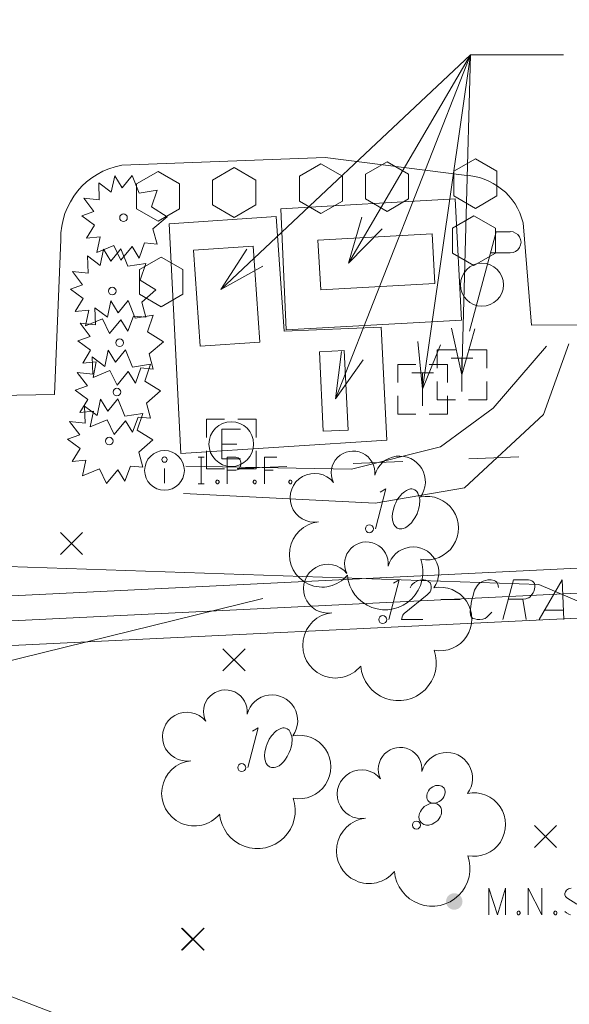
# Model space of a CAD drawing. Extents: x 2286160 to 2289356, y 637815 to 640647.
# Tile 43 of 52: x 2287254 to 2287287, y 640199 to 640259. Entities that reach past the tile are written whole.
import ezdxf

# ---------------------------------------------------------------- set-up
doc = ezdxf.new("R2010")
doc.units = 0
doc.header["$LTSCALE"] = 20
doc.header["$MEASUREMENT"] = 0
doc.linetypes.add('DGN Style 2', pattern=[64.834538, 38.900723, -25.933815])
doc.linetypes.add('DGN Style 5', pattern=[45.384177, 19.450361, -25.933815])
for name, color, linetype, lineweight, true_color in [('DR_X_Storm_Sewer', 7, 'DGN Style 5', 0, 0x87cefa), ('RD_X_Fence', 7, 'fenceex', 0, 0xff1493), ('SV_X_Top_of_Bank', 7, 'DGN Style 2', 0, 0x548754), ('UT_X_Telecom_Cells', 7, 'Continuous', 0, 0xff8000)]:
    doc.layers.add(name, color=color, linetype=linetype, lineweight=lineweight, true_color=true_color)
for name, color, linetype, lineweight in [('PV_X_Parking_Lot', 7, 'DGN Style 5', 0), ('RD_X_Cells', 7, 'Continuous', 0), ('RD_X_Concrete_Pad', 9, 'DGN Style 5', 0), ('SV_P_Control_Cells_Set', 7, 'Continuous', 0), ('SV_X_Break_Lines', 4, 'DGN Style 2', 0), ('SV_X_Mon_Cells_Found', 7, 'Continuous', 0), ('SV_X_Random_Point', 7, 'Continuous', 0), ('UT_X_Electric', 1, 'Continuous', 0), ('UT_X_Electric_Cells', 1, 'Continuous', 0), ('UT_X_Telecom_Text', 7, 'Continuous', 0), ('VG_X_Cells', 3, 'Continuous', 0), ('VG_X_Text', 7, 'Continuous', 0), ('VG_X_Tree_Line_Lt', 3, 'treelt', 0)]:
    doc.layers.add(name, color=color, linetype=linetype, lineweight=lineweight)
doc.linetypes.add('fenceex', pattern='A,0.85,-0.075,[4,dgnlstyle-ODOT_Linestyles.shx,S=0.000793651,R=0,X=0,Y=0],-0.075', length=1)
doc.linetypes.add('treelt', pattern='A,-0.15,[6,dgnlstyle-ODOT_Linestyles.shx,S=0.002381,R=0,X=0,Y=0],-0.15', length=0.3)

# ---------------------------------------------------------------- blocks, each defined once
blk = doc.blocks.new('X_30')
at = {"layer": 'SV_X_Random_Point'}
for p, q in [((-0.0667, -0.0667), (0.0667, 0.0668)), ((-0.0667, 0.0668), (0.0667, -0.0667))]:
    blk.add_line(p, q, dxfattribs=at)
blk = doc.blocks.new('X_31')
at = {"layer": 'SV_X_Random_Point'}
for p, q in [((-0.0667, -0.0667), (0.0667, 0.0667)), ((-0.0667, 0.0667), (0.0667, -0.0667))]:
    blk.add_line(p, q, dxfattribs=at)
blk = doc.blocks.new('X_32')
at = {"layer": 'SV_X_Random_Point'}
for p, q in [((-0.0667, -0.0668), (0.0667, 0.0667)), ((-0.0667, 0.0667), (0.0667, -0.0668))]:
    blk.add_line(p, q, dxfattribs=at)
blk = doc.blocks.new('X_38')
at = {"layer": 'SV_X_Random_Point'}
for p, q in [((-0.0667, -0.0667), (0.0667, 0.0667)), ((-0.0667, 0.0667), (0.0667, -0.0667))]:
    blk.add_line(p, q, dxfattribs=at)
blk = doc.blocks.new('X_49')
at = {"layer": 'SV_X_Random_Point'}
for p, q in [((-0.0667, -0.0667), (0.0667, 0.0668)), ((-0.0667, 0.0668), (0.0667, -0.0667))]:
    blk.add_line(p, q, dxfattribs=at)
blk = doc.blocks.new('*U1713')
at = {"layer": 'VG_X_Text'}
blk.add_line((2287284.619, 640223.656), (2287284.827, 640222.428), dxfattribs=at)
at = {"layer": 'VG_X_Text', "flags": 128}
blk.add_lwpolyline([(2287283.41, 640222.428), (2287284.053, 640224.828), (2287284.96, 640224.828), (2287285.054, 640224.809), (2287285.167, 640224.771), (2287285.224, 640224.733), (2287285.262, 640224.696), (2287285.318, 640224.601), (2287285.337, 640224.507), (2287285.337, 640224.412), (2287285.318, 640224.261), (2287285.281, 640224.129), (2287285.243, 640224.053), (2287285.167, 640223.94), (2287285.073, 640223.807), (2287284.978, 640223.751), (2287284.903, 640223.713), (2287284.865, 640223.694), (2287284.808, 640223.675), (2287284.619, 640223.656), (2287283.731, 640223.656)], dxfattribs=at)
blk = doc.blocks.new('*U1714')
at = {"layer": 'VG_X_Text'}
blk.add_line((2287287.057, 640222.995), (2287285.942, 640222.995), dxfattribs=at)
at = {"layer": 'VG_X_Text', "flags": 128}
blk.add_lwpolyline([(2287285.602, 640222.428), (2287287, 640224.828), (2287287.095, 640222.428)], dxfattribs=at)

msp = doc.modelspace()

# ---------------------------------------------------------------- hatches: boundary and pattern name
at = {"layer": 'SV_P_Control_Cells_Set'}
h = msp.add_hatch(color=256, dxfattribs=at)
edge = h.paths.add_edge_path()
edge.add_arc((2287280.487, 640205.429), 0.497, 0, 360)

# ---------------------------------------------------------------- linework, layer by layer
at = {"layer": 'DR_X_Storm_Sewer', "flags": 128}
for points in [[(2287329.58, 640227.553), (2287236.668, 640223.026)], [(2287329.653, 640226.055), (2287236.741, 640221.528)], [(2287329.726, 640224.557), (2287236.814, 640220.03)]]:
    msp.add_lwpolyline(points, dxfattribs=at)
at = {"layer": 'PV_X_Parking_Lot'}
for p, q in [((2287260.446, 640249.836), (2287272.697, 640250.303)), ((2287272.697, 640250.303), (2287281.075, 640249.229))]:
    msp.add_line(p, q, dxfattribs=at)
at = {"layer": 'PV_X_Parking_Lot', "flags": 128}
for points in [[(2287074.294, 640276.879), (2287070.806, 640248.368), (2287078.276, 640240.545), (2287089.509, 640232.796), (2287102.809, 640227.806), (2287113.893, 640226.692), (2287161.696, 640231.998), (2287211.311, 640235.028), (2287256.381, 640236.012), (2287256.753, 640245.35)], [(2287284.639, 640246.36), (2287285.14, 640240.181), (2287290.342, 640240.206), (2287295.722, 640239.942), (2287308.424, 640239.452), (2287319.784, 640238.781), (2287328.203, 640238.643), (2287329.642, 640238.311)]]:
    msp.add_lwpolyline(points, dxfattribs=at)
at = {"layer": 'PV_X_Parking_Lot'}
for centre, radius, start, end in [((2287261.232, 640245.425), 4.48, 100.11064, 180.96504), ((2287280.977, 640245.46), 3.771, 13.81572, 88.51654)]:
    msp.add_arc(centre, radius, start, end, dxfattribs=at)
at = {"layer": 'RD_X_Cells', "flags": 128}
for points in [[(2287271.145, 640247.664), (2287272.443, 640246.914), (2287273.741, 640247.664), (2287273.741, 640249.164), (2287272.443, 640249.914), (2287271.145, 640249.164), (2287271.145, 640247.664)], [(2287275.133, 640247.796), (2287276.431, 640247.046), (2287277.729, 640247.796), (2287277.729, 640249.296), (2287276.431, 640250.046), (2287275.133, 640249.296), (2287275.133, 640247.796)], [(2287280.465, 640247.978), (2287281.763, 640247.228), (2287283.061, 640247.978), (2287283.061, 640249.478), (2287281.763, 640250.228), (2287280.465, 640249.478), (2287280.465, 640247.978)], [(2287261.325, 640247.204), (2287262.623, 640246.454), (2287263.921, 640247.204), (2287263.921, 640248.704), (2287262.623, 640249.454), (2287261.325, 640248.704), (2287261.325, 640247.204)], [(2287265.915, 640247.436), (2287267.213, 640246.686), (2287268.511, 640247.436), (2287268.511, 640248.936), (2287267.213, 640249.686), (2287265.915, 640248.936), (2287265.915, 640247.436)], [(2287280.374, 640244.529), (2287281.672, 640243.779), (2287282.97, 640244.529), (2287282.97, 640246.029), (2287281.672, 640246.779), (2287280.374, 640246.029), (2287280.374, 640244.529)], [(2287261.512, 640242.046), (2287262.81, 640241.296), (2287264.108, 640242.046), (2287264.108, 640243.546), (2287262.81, 640244.296), (2287261.512, 640243.546), (2287261.512, 640242.046)]]:
    msp.add_lwpolyline(points, dxfattribs=at)
at = {"layer": 'RD_X_Concrete_Pad', "flags": 128}
for points in [[(2287270.359, 640239.903), (2287270.019, 640247.193), (2287280.546, 640247.814), (2287280.93, 640240.479), (2287270.359, 640239.903)], [(2287276.084, 640240.064), (2287276.412, 640233.247), (2287264, 640232.451), (2287263.285, 640246.304), (2287269.739, 640246.744), (2287270.235, 640239.823), (2287276.084, 640240.064)]]:
    msp.add_lwpolyline(points, dxfattribs=at)
at = {"layer": 'RD_X_Fence', "flags": 128}
msp.add_lwpolyline([(2287107.805, 640207.57), (2287134.368, 640208.601), (2287185.801, 640211.295), (2287187.629, 640211.281), (2287219.587, 640212.229), (2287231.066, 640208.337), (2287244.388, 640203.318), (2287280.184, 640189.482), (2287303.313, 640157.039), (2287325.338, 640132.957), (2287325.579, 640119.582), (2287327.5, 640009.585)], dxfattribs=at)
at = {"layer": 'SV_P_Control_Cells_Set', "flags": 128}
for points in [[(2287282.577, 640204.629), (2287282.577, 640206.229), (2287283.084, 640204.629), (2287283.569, 640206.229), (2287283.569, 640204.629)], [(2287284.947, 640204.629), (2287284.947, 640206.229), (2287285.774, 640204.629), (2287285.774, 640206.229)], [(2287287.527, 640206.229), (2287287.383, 640206.192), (2287287.262, 640206.116), (2287287.185, 640206.015), (2287287.163, 640205.914), (2287287.163, 640205.839), (2287287.185, 640205.738), (2287287.273, 640205.65), (2287287.88, 640205.272)], [(2287284.341, 640204.844), (2287284.396, 640204.844), (2287284.429, 640204.818), (2287284.462, 640204.768), (2287284.462, 640204.705), (2287284.429, 640204.655), (2287284.396, 640204.629), (2287284.341, 640204.629), (2287284.308, 640204.655), (2287284.275, 640204.705), (2287284.275, 640204.768), (2287284.308, 640204.818), (2287284.341, 640204.844)], [(2287286.557, 640204.844), (2287286.612, 640204.844), (2287286.645, 640204.818), (2287286.678, 640204.768), (2287286.678, 640204.705), (2287286.645, 640204.655), (2287286.612, 640204.629), (2287286.557, 640204.629), (2287286.524, 640204.655), (2287286.491, 640204.705), (2287286.491, 640204.768), (2287286.524, 640204.818), (2287286.557, 640204.844)], [(2287287.494, 640204.629), (2287287.395, 640204.655), (2287287.251, 640204.743), (2287287.163, 640204.818)]]:
    msp.add_lwpolyline(points, dxfattribs=at)
at = {"layer": 'SV_X_Break_Lines', "flags": 128}
for points in [[(2287264.303, 640231.69), (2287274.298, 640231.5), (2287279.658, 640232.843), (2287282.84, 640235.189), (2287286.044, 640238.921)], [(2287268.935, 640223.695), (2287252.999, 640219.78), (2287235.634, 640217.578), (2287220.141, 640216.304), (2287188.789, 640218.554)]]:
    msp.add_lwpolyline(points, dxfattribs=at)
at = {"layer": 'SV_X_Mon_Cells_Found'}
msp.add_line((2287263.012, 640231.543), (2287263.012, 640230.659), dxfattribs=at)
at = {"layer": 'SV_X_Mon_Cells_Found', "flags": 128}
for points in [[(2287265.042, 640232.226), (2287265.395, 640232.226)], [(2287265.219, 640230.626), (2287265.219, 640232.226)], [(2287266.784, 640230.626), (2287266.784, 640232.226), (2287267.313, 640232.226), (2287267.368, 640232.213), (2287267.445, 640232.188), (2287267.479, 640232.163), (2287267.511, 640232.138), (2287267.556, 640232.075), (2287267.589, 640232.012), (2287267.611, 640231.911), (2287267.611, 640231.76), (2287267.6, 640231.709), (2287267.578, 640231.634), (2287267.534, 640231.546), (2287267.489, 640231.508), (2287267.456, 640231.483), (2287267.401, 640231.457), (2287267.313, 640231.445), (2287266.784, 640231.445)], [(2287269.793, 640232.226), (2287269.033, 640232.226), (2287269.033, 640230.626)], [(2287269.033, 640231.445), (2287269.573, 640231.445)], [(2287266.178, 640230.84), (2287266.233, 640230.84), (2287266.266, 640230.815), (2287266.299, 640230.765), (2287266.299, 640230.702), (2287266.266, 640230.651), (2287266.233, 640230.626), (2287266.178, 640230.626), (2287266.145, 640230.651), (2287266.112, 640230.702), (2287266.112, 640230.765), (2287266.145, 640230.815), (2287266.178, 640230.84)], [(2287268.426, 640230.84), (2287268.482, 640230.84), (2287268.515, 640230.815), (2287268.548, 640230.765), (2287268.548, 640230.702), (2287268.515, 640230.651), (2287268.482, 640230.626), (2287268.426, 640230.626), (2287268.393, 640230.651), (2287268.36, 640230.702), (2287268.36, 640230.765), (2287268.393, 640230.815), (2287268.426, 640230.84)], [(2287270.576, 640230.84), (2287270.631, 640230.84), (2287270.664, 640230.815), (2287270.697, 640230.765), (2287270.697, 640230.702), (2287270.664, 640230.651), (2287270.631, 640230.626), (2287270.576, 640230.626), (2287270.543, 640230.651), (2287270.51, 640230.702), (2287270.51, 640230.765), (2287270.543, 640230.815), (2287270.576, 640230.84)], [(2287265.042, 640230.626), (2287265.395, 640230.626)]]:
    msp.add_lwpolyline(points, dxfattribs=at)
at = {"layer": 'SV_X_Mon_Cells_Found'}
for centre, radius in [((2287263.012, 640231.426), 1.2), ((2287263.012, 640232.078), 0.16)]:
    msp.add_circle(centre, radius, dxfattribs=at)
at = {"layer": 'SV_X_Top_of_Bank', "flags": 128}
msp.add_lwpolyline([(2287287.405, 640239.054), (2287285.862, 640234.789), (2287281.108, 640230.378), (2287275.709, 640229.446), (2287264.151, 640230.04)], dxfattribs=at)
at = {"layer": 'UT_X_Electric'}
for p, q in [((2287274.38, 640231.834), (2287277.378, 640231.957)), ((2287281.374, 640232.12), (2287284.372, 640232.242)), ((2287267.386, 640231.549), (2287270.384, 640231.671))]:
    msp.add_line(p, q, dxfattribs=at)
at = {"layer": 'UT_X_Electric_Cells'}
for p, q in [((2287283.012, 640245.825), (2287281.405, 640239.825)), ((2287283.012, 640245.825), (2287283.862, 640245.825)), ((2287282.67, 640244.55), (2287283.862, 640244.55)), ((2287266.476, 640233.015), (2287267.376, 640233.015))]:
    msp.add_line(p, q, dxfattribs=at)
at = {"layer": 'UT_X_Electric_Cells', "flags": 128}
for points in [[(2287266.639, 640234.515), (2287265.539, 640234.515), (2287265.539, 640233.415)], [(2287268.539, 640233.415), (2287268.539, 640234.515), (2287267.439, 640234.515)], [(2287267.601, 640233.915), (2287266.476, 640233.915), (2287266.476, 640232.115), (2287267.601, 640232.115)], [(2287265.539, 640232.615), (2287265.539, 640231.515), (2287266.639, 640231.515)], [(2287267.439, 640231.515), (2287268.539, 640231.515), (2287268.539, 640232.615)]]:
    msp.add_lwpolyline(points, dxfattribs=at)
at = {"layer": 'UT_X_Electric_Cells'}
for centre, radius in [((2287282.155, 640242.625), 1.3), ((2287267.039, 640233.015), 1.35)]:
    msp.add_circle(centre, radius, dxfattribs=at)
msp.add_arc((2287283.874, 640245.188), 0.638, 268.8767, 91.1233, dxfattribs=at)
at = {"layer": 'UT_X_Telecom_Cells'}
for p, q in [((2287272.267, 640245.315), (2287279.157, 640245.69)), ((2287279.157, 640245.69), (2287279.32, 640242.695)), ((2287272.431, 640242.319), (2287272.267, 640245.315)), ((2287264.766, 640244.701), (2287268.358, 640244.946)), ((2287265.161, 640238.914), (2287264.766, 640244.701)), ((2287268.358, 640244.946), (2287268.753, 640239.159)), ((2287279.32, 640242.695), (2287272.431, 640242.319)), ((2287268.753, 640239.159), (2287265.161, 640238.914)), ((2287272.351, 640238.583), (2287273.849, 640238.655)), ((2287272.582, 640233.788), (2287272.351, 640238.583)), ((2287273.849, 640238.655), (2287274.08, 640233.861)), ((2287280.301, 640238.189), (2287281.601, 640238.189)), ((2287280.951, 640236.189), (2287280.951, 640238.189)), ((2287277.924, 640237.321), (2287279.224, 640237.321)), ((2287278.574, 640235.321), (2287278.574, 640237.321)), ((2287274.08, 640233.861), (2287272.582, 640233.788))]:
    msp.add_line(p, q, dxfattribs=at)
at = {"layer": 'UT_X_Telecom_Cells', "flags": 128}
for points in [[(2287280.551, 640238.689), (2287279.451, 640238.689), (2287279.451, 640237.589)], [(2287282.451, 640237.589), (2287282.451, 640238.689), (2287281.351, 640238.689)], [(2287278.174, 640237.821), (2287277.074, 640237.821), (2287277.074, 640236.721)], [(2287280.074, 640236.721), (2287280.074, 640237.821), (2287278.974, 640237.821)], [(2287279.451, 640236.789), (2287279.451, 640235.689), (2287280.551, 640235.689)], [(2287281.351, 640235.689), (2287282.451, 640235.689), (2287282.451, 640236.789)], [(2287277.074, 640235.921), (2287277.074, 640234.821), (2287278.174, 640234.821)], [(2287278.974, 640234.821), (2287280.074, 640234.821), (2287280.074, 640235.921)]]:
    msp.add_lwpolyline(points, dxfattribs=at)
at = {"layer": 'UT_X_Telecom_Text'}
for p in [(2287266.417, 640242.336), (2287273.322, 640235.741), (2287274.109, 640243.932), (2287278.574, 640236.321), (2287280.951, 640237.189), (2287287.073, 640256.483)]:
    msp.add_line(p, (2287281.473, 640256.483), dxfattribs=at)
at = {"layer": 'UT_X_Telecom_Text', "flags": 128}
for points in [[(2287276.13, 640245.993), (2287274.109, 640243.932), (2287274.922, 640246.701)], [(2287268.937, 640243.743), (2287266.417, 640242.336), (2287267.979, 640244.764)], [(2287281.727, 640239.969), (2287280.951, 640237.189), (2287280.327, 640240.007)], [(2287279.665, 640238.993), (2287278.574, 640236.321), (2287278.28, 640239.192)], [(2287274.997, 640238.091), (2287273.322, 640235.741), (2287273.694, 640238.603)]]:
    msp.add_lwpolyline(points, dxfattribs=at)
at = {"layer": 'VG_X_Cells', "flags": 128}
for points in [[(2287260.455, 640248.472), (2287261.06, 640249.207), (2287261.475, 640248.154), (2287262.567, 640248.334), (2287262.228, 640247.322), (2287263.173, 640246.727), (2287262.317, 640245.992), (2287262.567, 640245.079), (2287261.813, 640245.147), (2287261.488, 640244.234), (2287261.06, 640244.925), (2287260.382, 640244.109), (2287259.953, 640244.995), (2287258.933, 640244.565), (2287259.125, 640245.507), (2287258.313, 640245.424), (2287258.787, 640246.214), (2287258.018, 640246.782), (2287258.757, 640247.045), (2287258.15, 640247.849), (2287259.082, 640247.739), (2287259.052, 640248.777), (2287259.805, 640248.209), (2287260.012, 640249.194), (2287260.455, 640248.472)], [(2287259.775, 640244.053), (2287260.38, 640244.788), (2287260.795, 640243.735), (2287261.887, 640243.915), (2287261.548, 640242.903), (2287262.493, 640242.308), (2287261.637, 640241.573), (2287261.887, 640240.66), (2287261.133, 640240.728), (2287260.808, 640239.815), (2287260.38, 640240.506), (2287259.702, 640239.69), (2287259.273, 640240.576), (2287258.253, 640240.146), (2287258.445, 640241.088), (2287257.633, 640241.005), (2287258.107, 640241.795), (2287257.338, 640242.363), (2287258.077, 640242.626), (2287257.47, 640243.43), (2287258.402, 640243.32), (2287258.372, 640244.358), (2287259.125, 640243.79), (2287259.332, 640244.775), (2287259.775, 640244.053)], [(2287260.224, 640240.934), (2287260.829, 640241.669), (2287261.244, 640240.616), (2287262.336, 640240.796), (2287261.997, 640239.784), (2287262.942, 640239.189), (2287262.086, 640238.454), (2287262.336, 640237.541), (2287261.582, 640237.609), (2287261.257, 640236.696), (2287260.829, 640237.387), (2287260.151, 640236.571), (2287259.722, 640237.457), (2287258.702, 640237.027), (2287258.894, 640237.969), (2287258.082, 640237.886), (2287258.556, 640238.676), (2287257.787, 640239.244), (2287258.526, 640239.507), (2287257.919, 640240.311), (2287258.851, 640240.201), (2287258.821, 640241.239), (2287259.574, 640240.671), (2287259.781, 640241.656), (2287260.224, 640240.934)], [(2287260.057, 640237.963), (2287260.662, 640238.698), (2287261.077, 640237.645), (2287262.169, 640237.825), (2287261.83, 640236.813), (2287262.775, 640236.218), (2287261.919, 640235.483), (2287262.169, 640234.57), (2287261.415, 640234.638), (2287261.09, 640233.725), (2287260.662, 640234.416), (2287259.984, 640233.6), (2287259.555, 640234.486), (2287258.535, 640234.056), (2287258.727, 640234.998), (2287257.915, 640234.915), (2287258.389, 640235.705), (2287257.62, 640236.273), (2287258.359, 640236.536), (2287257.752, 640237.34), (2287258.684, 640237.23), (2287258.654, 640238.268), (2287259.407, 640237.7), (2287259.614, 640238.685), (2287260.057, 640237.963)], [(2287259.595, 640235.006), (2287260.2, 640235.741), (2287260.615, 640234.688), (2287261.707, 640234.868), (2287261.368, 640233.856), (2287262.313, 640233.261), (2287261.457, 640232.526), (2287261.707, 640231.613), (2287260.953, 640231.681), (2287260.628, 640230.768), (2287260.2, 640231.459), (2287259.522, 640230.643), (2287259.093, 640231.529), (2287258.073, 640231.099), (2287258.265, 640232.041), (2287257.453, 640231.958), (2287257.927, 640232.748), (2287257.158, 640233.316), (2287257.897, 640233.579), (2287257.29, 640234.383), (2287258.222, 640234.273), (2287258.192, 640235.311), (2287258.945, 640234.743), (2287259.152, 640235.728), (2287259.595, 640235.006)]]:
    msp.add_lwpolyline(points, dxfattribs=at)
at = {"layer": 'VG_X_Cells'}
for centre, radius in [((2287260.539, 640246.662), 0.23), ((2287259.859, 640242.243), 0.23), ((2287260.308, 640239.124), 0.23), ((2287260.141, 640236.153), 0.23), ((2287259.679, 640233.196), 0.23), ((2287275.368, 640227.91), 0.24), ((2287276.174, 640222.428), 0.24), ((2287267.668, 640213.505), 0.24), ((2287278.206, 640210.033), 0.24)]:
    msp.add_circle(centre, radius, dxfattribs=at)
for centre, radius, start, end in [((2287274.384, 640231.278), 1.317, 354.0047, 205.97412), ((2287277.194, 640230.739), 1.553, 323.82996, 165.0376), ((2287272.059, 640229.774), 1.471, 39.06254, 279.54124), ((2287278.828, 640227.946), 1.915, 259.14531, 101.45961), ((2287272.515, 640226.361), 1.974, 96.17219, 320.57371), ((2287275.19, 640225.796), 1.317, 354.0047, 205.97412), ((2287278, 640225.257), 1.553, 323.82996, 165.0376), ((2287276.314, 640225.305), 2.284, 184.94757, 19.45715), ((2287272.865, 640224.292), 1.471, 39.06254, 279.54124), ((2287279.634, 640222.464), 1.915, 259.14531, 101.45961), ((2287273.321, 640220.879), 1.974, 96.17219, 320.57371), ((2287277.12, 640219.823), 2.284, 184.94757, 19.45715), ((2287266.684, 640216.873), 1.317, 354.0047, 205.97412), ((2287269.494, 640216.334), 1.553, 323.82996, 165.0376), ((2287264.359, 640215.369), 1.471, 39.06254, 279.54124), ((2287271.128, 640213.541), 1.915, 259.14531, 101.45961), ((2287277.222, 640213.401), 1.317, 354.0047, 205.97412), ((2287280.032, 640212.862), 1.553, 323.82996, 165.0376), ((2287264.815, 640211.956), 1.974, 96.17219, 320.57371), ((2287274.897, 640211.897), 1.471, 39.06254, 279.54124), ((2287281.666, 640210.069), 1.915, 259.14531, 101.45961), ((2287268.614, 640210.9), 2.284, 184.94757, 19.45715), ((2287275.353, 640208.484), 1.974, 96.17219, 320.57371), ((2287279.152, 640207.428), 2.284, 184.94757, 19.45715)]:
    msp.add_arc(centre, radius, start, end, dxfattribs=at)
at = {"layer": 'VG_X_Text'}
msp.add_line((2287279.669, 640223.637), (2287280.84, 640223.637), dxfattribs=at)
at = {"layer": 'VG_X_Text', "flags": 128}
for points in [[(2287275.733, 640227.91), (2287276.366, 640230.31), (2287276.023, 640230.105)], [(2287277.899, 640230.31), (2287277.937, 640230.31), (2287278.012, 640230.291), (2287278.107, 640230.253), (2287278.22, 640230.159), (2287278.296, 640230.045), (2287278.39, 640229.781), (2287278.409, 640229.648), (2287278.39, 640229.308), (2287278.333, 640229.082), (2287278.315, 640229.006), (2287278.239, 640228.817), (2287278.107, 640228.571), (2287278.012, 640228.42), (2287277.899, 640228.269), (2287277.748, 640228.118), (2287277.634, 640228.023), (2287277.521, 640227.967), (2287277.426, 640227.929), (2287277.332, 640227.91), (2287277.162, 640227.91), (2287277.048, 640227.948), (2287276.916, 640228.061), (2287276.841, 640228.156), (2287276.765, 640228.42), (2287276.746, 640228.647), (2287276.765, 640228.836), (2287276.841, 640229.176), (2287276.897, 640229.346), (2287276.954, 640229.478), (2287277.03, 640229.629), (2287277.162, 640229.818), (2287277.256, 640229.932), (2287277.332, 640230.007), (2287277.408, 640230.083), (2287277.483, 640230.14), (2287277.597, 640230.215), (2287277.729, 640230.272), (2287277.842, 640230.31), (2287277.899, 640230.31)], [(2287276.539, 640222.428), (2287277.172, 640224.828), (2287276.829, 640224.623)], [(2287277.817, 640224.336), (2287277.911, 640224.507), (2287277.968, 640224.563), (2287278.081, 640224.658), (2287278.27, 640224.771), (2287278.403, 640224.809), (2287278.535, 640224.828), (2287278.648, 640224.828), (2287278.762, 640224.809), (2287278.818, 640224.79), (2287278.932, 640224.733), (2287279.026, 640224.639), (2287279.083, 640224.544), (2287279.102, 640224.431), (2287279.102, 640224.299), (2287279.064, 640224.204), (2287279.026, 640224.11), (2287278.932, 640223.996), (2287278.856, 640223.921), (2287277.458, 640222.806), (2287277.42, 640222.749), (2287277.382, 640222.693), (2287277.363, 640222.655), (2287277.307, 640222.428), (2287278.592, 640222.428)], [(2287283.145, 640224.355), (2287283.108, 640224.563), (2287283.051, 640224.677), (2287282.975, 640224.752), (2287282.9, 640224.79), (2287282.711, 640224.828), (2287282.503, 640224.828), (2287282.219, 640224.752), (2287282.03, 640224.639), (2287281.936, 640224.544), (2287281.823, 640224.412), (2287281.709, 640224.204), (2287281.596, 640223.826), (2287281.52, 640223.543), (2287281.445, 640222.919), (2287281.464, 640222.693), (2287281.501, 640222.598), (2287281.615, 640222.504), (2287281.728, 640222.466), (2287281.861, 640222.428), (2287282.03, 640222.428), (2287282.201, 640222.447), (2287282.276, 640222.466), (2287282.352, 640222.504), (2287282.446, 640222.579), (2287282.56, 640222.674), (2287282.673, 640222.787), (2287282.749, 640222.882)], [(2287268.033, 640213.505), (2287268.666, 640215.905), (2287268.323, 640215.7)], [(2287270.199, 640215.905), (2287270.237, 640215.905), (2287270.312, 640215.886), (2287270.407, 640215.848), (2287270.52, 640215.754), (2287270.596, 640215.64), (2287270.69, 640215.376), (2287270.709, 640215.243), (2287270.69, 640214.903), (2287270.633, 640214.677), (2287270.615, 640214.601), (2287270.539, 640214.412), (2287270.407, 640214.166), (2287270.312, 640214.015), (2287270.199, 640213.864), (2287270.048, 640213.713), (2287269.934, 640213.618), (2287269.821, 640213.562), (2287269.726, 640213.524), (2287269.632, 640213.505), (2287269.462, 640213.505), (2287269.348, 640213.543), (2287269.216, 640213.656), (2287269.141, 640213.751), (2287269.065, 640214.015), (2287269.046, 640214.242), (2287269.065, 640214.431), (2287269.141, 640214.771), (2287269.197, 640214.941), (2287269.254, 640215.073), (2287269.33, 640215.224), (2287269.462, 640215.413), (2287269.556, 640215.527), (2287269.632, 640215.602), (2287269.708, 640215.678), (2287269.783, 640215.735), (2287269.897, 640215.81), (2287270.029, 640215.867), (2287270.142, 640215.905), (2287270.199, 640215.905)], [(2287279.321, 640211.356), (2287279.453, 640211.394), (2287279.567, 640211.45), (2287279.68, 640211.526), (2287279.793, 640211.639), (2287279.85, 640211.734), (2287279.907, 640211.847), (2287279.944, 640211.979), (2287279.944, 640212.055), (2287279.925, 640212.168), (2287279.869, 640212.263), (2287279.736, 640212.376), (2287279.567, 640212.433), (2287279.529, 640212.433), (2287279.491, 640212.433), (2287279.359, 640212.414), (2287279.189, 640212.338), (2287279.094, 640212.282), (2287279, 640212.206), (2287278.924, 640212.093), (2287278.848, 640211.941), (2287278.829, 640211.828), (2287278.829, 640211.677), (2287278.848, 640211.601), (2287278.886, 640211.526), (2287278.962, 640211.45), (2287279.037, 640211.394), (2287279.17, 640211.356), (2287279.321, 640211.356), (2287279.434, 640211.318), (2287279.529, 640211.261), (2287279.604, 640211.205), (2287279.642, 640211.148), (2287279.68, 640211.091), (2287279.699, 640211.034), (2287279.718, 640210.959), (2287279.718, 640210.902), (2287279.718, 640210.751), (2287279.699, 640210.656), (2287279.642, 640210.524), (2287279.585, 640210.43), (2287279.491, 640210.316), (2287279.321, 640210.184), (2287279.151, 640210.09), (2287278.943, 640210.033), (2287278.811, 640210.033), (2287278.66, 640210.071), (2287278.584, 640210.109), (2287278.489, 640210.184), (2287278.414, 640210.298), (2287278.376, 640210.392), (2287278.357, 640210.524), (2287278.376, 640210.656), (2287278.395, 640210.732), (2287278.452, 640210.864), (2287278.508, 640210.959), (2287278.565, 640211.034), (2287278.622, 640211.091), (2287278.678, 640211.148), (2287278.792, 640211.223), (2287278.943, 640211.299), (2287279.037, 640211.337), (2287279.17, 640211.356)]]:
    msp.add_lwpolyline(points, dxfattribs=at)
at = {"layer": 'VG_X_Tree_Line_Lt', "flags": 128}
msp.add_lwpolyline([(2287181.163, 640219.002), (2287253.559, 640225.638), (2287285.584, 640224.543), (2287310.671, 640213.862), (2287323.7, 640223.444), (2287332.973, 640066.694), (2287298.145, 639937.325)], dxfattribs=at)

# ---------------------------------------------------------------- block references
at = {"layer": 'SV_X_Random_Point', "xscale": 10, "yscale": 10, "zscale": 10}
for name, p in [('X_49', (2287257.404, 640227.021)), ('X_38', (2287267.204, 640220.005)), ('X_30', (2287285.985, 640209.344)), ('X_32', (2287264.711, 640203.157)), ('X_31', (2287264.744, 640203.152))]:
    msp.add_blockref(name, p, dxfattribs=at)
at = {"layer": 'VG_X_Text'}
for name in ['*U1713', '*U1714']:
    msp.add_blockref(name, (0, 0), dxfattribs=at)

doc.saveas('drawing.dxf')
